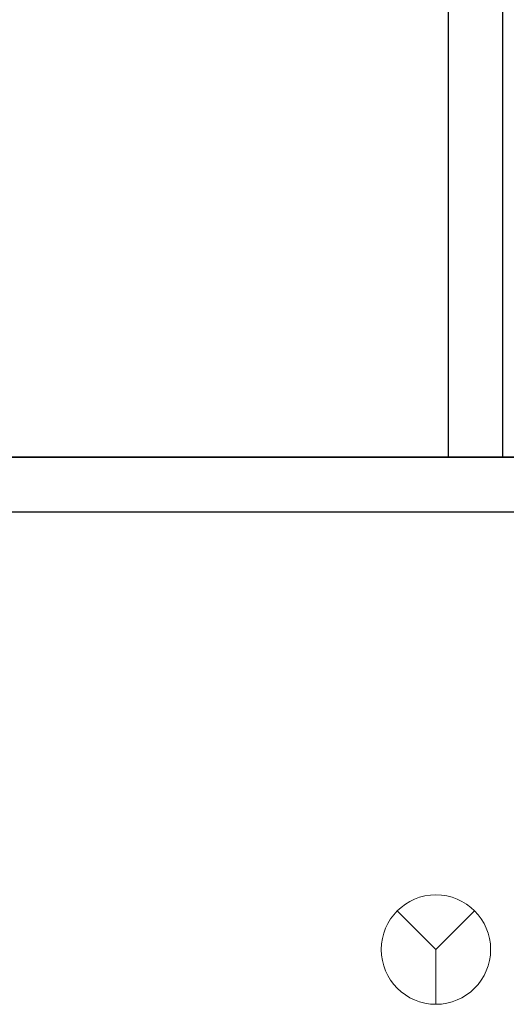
# Model space of a CAD drawing. Header units: metres. Extents: x 391.1 to 427.5, y 12.7 to 28.4.
# Tile 50 of 135: x 406.656 to 407.546, y 24.929 to 26.729. Entities that reach past the tile are written whole.
import ezdxf

# ---------------------------------------------------------------- set-up
doc = ezdxf.new("R2010")
doc.units = ezdxf.units.M
doc.layers.add('01_SUELOS', color=7, linetype='Continuous', lineweight=25, true_color=0x007f00)
for name, color, linetype, lineweight in [('A-DETL-GENF-OTLN', 7, 'Continuous', 18), ('A-WALL-____-MCUT', 7, 'Continuous', 25), ('A-WALL-____-OTLN', 7, 'Continuous', 25)]:
    doc.layers.add(name, color=color, linetype=linetype, lineweight=lineweight)

# ---------------------------------------------------------------- blocks, each defined once
blk = doc.blocks.new('Family - LONDR55-XX_ZZ-ARQ-CAA-M3D-Londres55-154745-04_PCI_P1')
at = {"layer": '01_SUELOS', "color": 9, "true_color": 0xaad4aa}
for p, q in [((0, 0), (6.2404, 0)), ((6.2404, 0), (0, 0))]:
    blk.add_line(p, q, dxfattribs=at)
blk = doc.blocks.new('Family - Envans P1-154830-04_PCI_P1')
at = {"layer": 'A-WALL-____-MCUT', "color": 253, "true_color": 0xaaaaaa}
for p, q in [((2.6995, 0.1), (0, 0.1)), ((0, 0), (2.6995, 0))]:
    blk.add_line(p, q, dxfattribs=at)
at = {"layer": 'A-WALL-____-OTLN', "color": 253, "true_color": 0xaaaaaa}
for p, q in [((2.6995, 0.1), (0, 0.1)), ((0, 0), (2.6995, 0))]:
    blk.add_line(p, q, dxfattribs=at)
at = {"layer": 'A-WALL-____-OTLN', "color": 253, "lineweight": 18, "true_color": 0xaaaaaa}
blk.add_line((0, 0), (2.6995, 0), dxfattribs=at)
blk = doc.blocks.new('Family - LONDR55-XX_ZZ-ARQ-CAA-M3D-Londres55-154893-04_PCI_P1')
at = {"layer": '01_SUELOS', "color": 9, "true_color": 0xaad4aa}
for p, q in [((6.2404, 1.755), (0, 1.755)), ((0, 1.755), (6.2404, 1.755))]:
    blk.add_line(p, q, dxfattribs=at)
blk = doc.blocks.new('Family - Envans P1-155059-04_PCI_P1')
at = {"layer": 'A-WALL-____-MCUT', "color": 253, "true_color": 0xaaaaaa}
for p, q in [((1.72, 0.1), (0, 0.1)), ((0, 0.1), (0, 0)), ((1.72, 0), (1.72, 0.1)), ((0, 0), (1.72, 0))]:
    blk.add_line(p, q, dxfattribs=at)
at = {"layer": 'A-WALL-____-OTLN', "color": 253, "true_color": 0xaaaaaa}
for p, q in [((1.72, 0.1), (0, 0.1)), ((0, 0.1), (0, 0)), ((1.72, 0), (1.72, 0.1)), ((0, 0), (1.72, 0))]:
    blk.add_line(p, q, dxfattribs=at)
at = {"layer": 'A-WALL-____-OTLN', "color": 253, "lineweight": 18, "true_color": 0xaaaaaa}
blk.add_line((0, 0), (1.72, 0), dxfattribs=at)
blk = doc.blocks.new('LONDR55-XX_ZZ-ARQ-CAA-M3D-Londres55_ifc-1-04_PCI_P1')
at = {"layer": '01_SUELOS', "color": 253, "lineweight": 18, "true_color": 0xaaaaaa}
for name, p in [('Family - LONDR55-XX_ZZ-ARQ-CAA-M3D-Londres55-154745-04_PCI_P1', (404.4366, 25.9295)), ('Family - LONDR55-XX_ZZ-ARQ-CAA-M3D-Londres55-154893-04_PCI_P1', (404.4366, 24.1745))]:
    blk.add_blockref(name, p, dxfattribs=at)
at = {"layer": 'A-WALL-____-OTLN', "color": 253, "lineweight": 18, "true_color": 0xaaaaaa, "rotation": 270}
blk.add_blockref('Family - Envans P1-155059-04_PCI_P1', (407.4397, 27.6495), dxfattribs=at)
at = {"layer": 'A-WALL-____-OTLN', "color": 253, "lineweight": 18, "true_color": 0xaaaaaa}
blk.add_blockref('Family - Envans P1-154830-04_PCI_P1', (406.3662, 25.8295), dxfattribs=at)
blk = doc.blocks.new('ZYR_12_01_08 Detectors - 01 Detector Òptic-539619-04_PCI_P1')
at = {"layer": 'A-DETL-GENF-OTLN', "color": 1, "true_color": 0xff0000}
for q in [(-0.0707, 0.0707), (0.0707, 0.0707), (0, -0.1)]:
    blk.add_line((0, 0), q, dxfattribs=at)
blk.add_circle((0, 0), 0.1, dxfattribs=at)

msp = doc.modelspace()

# ---------------------------------------------------------------- block references
at = {"lineweight": 5}
msp.add_blockref('LONDR55-XX_ZZ-ARQ-CAA-M3D-Londres55_ifc-1-04_PCI_P1', (0, 0), dxfattribs=at)
at = {"layer": 'A-DETL-GENF-OTLN', "color": 1, "true_color": 0xff0000}
msp.add_blockref('ZYR_12_01_08 Detectors - 01 Detector Òptic-539619-04_PCI_P1', (407.4175, 25.0295), dxfattribs=at)

doc.saveas('drawing.dxf')
